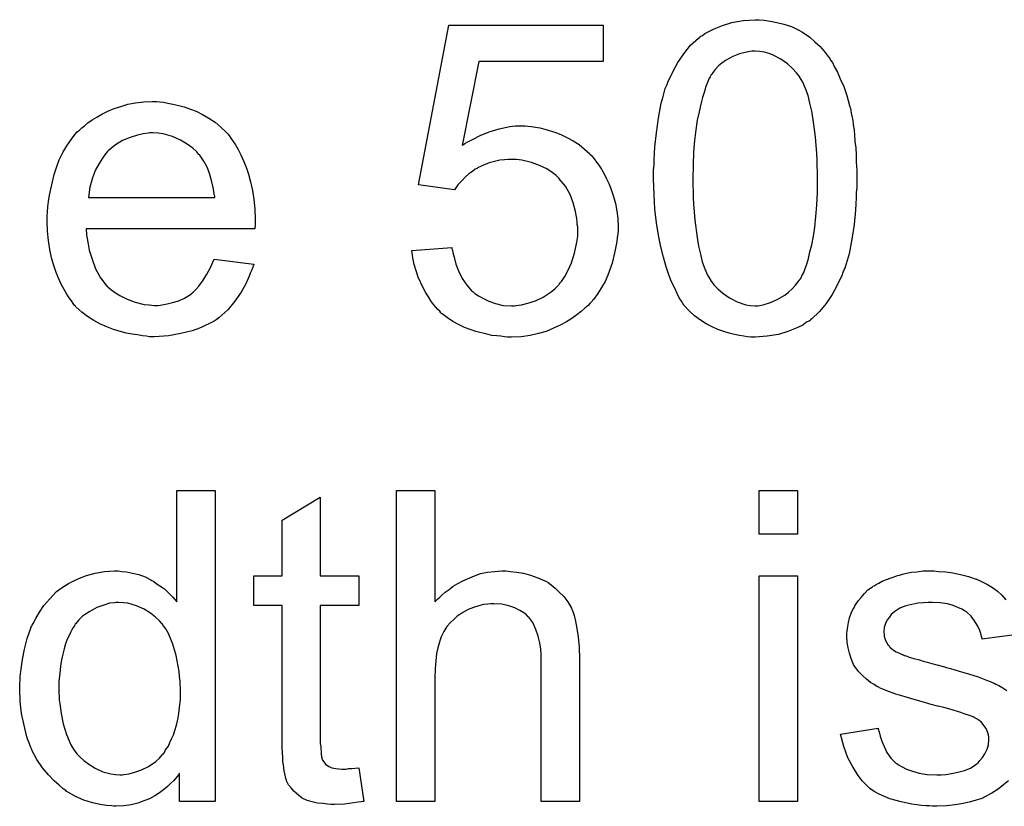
# Model space of a CAD drawing. Extents: x -2 to 8.5, y -2.9 to 5.2.
# Tile 98 of 207: x 4.72 to 4.974, y 0.412 to 0.615. Entities that reach past the tile are written whole.
import ezdxf

# ---------------------------------------------------------------- set-up
doc = ezdxf.new("R2010")
doc.units = 0
doc.layers.add('acc-ni-360-20-out-a_document', color=1, linetype='CONTINUOUS')

msp = doc.modelspace()

# ---------------------------------------------------------------- linework, layer by layer
at = {"layer": 'acc-ni-360-20-out-a_document', "color": 1}
for points in [[(4.912107, 0.614486), (4.913611, 0.614255), (4.915346, 0.613908), (4.917198, 0.613445), (4.919164, 0.612866), (4.921016, 0.611941), (4.921131, 0.611941), (4.921247, 0.611825), (4.921825, 0.611478), (4.922751, 0.610899), (4.923908, 0.610089), (4.925181, 0.608932), (4.926569, 0.60766), (4.927842, 0.606156), (4.929115, 0.60442), (4.92923, 0.604189), (4.929693, 0.60361), (4.930156, 0.602569), (4.930966, 0.601065), (4.93166, 0.599329), (4.932586, 0.597362), (4.933395, 0.595048), (4.93409, 0.592503), (4.93409, 0.592387), (4.934205, 0.592156), (4.934321, 0.591809), (4.934437, 0.59123), (4.934552, 0.590536), (4.934668, 0.589726), (4.9349, 0.588685), (4.935015, 0.587528), (4.935247, 0.586255), (4.935362, 0.584867), (4.935478, 0.583247), (4.935709, 0.581627), (4.935825, 0.579776), (4.935825, 0.577925), (4.935941, 0.575842), (4.935941, 0.573644), (4.935941, 0.573528), (4.935941, 0.573065), (4.935941, 0.572255), (4.935941, 0.57133), (4.935825, 0.570057), (4.935825, 0.568669), (4.935709, 0.567165), (4.935594, 0.565545), (4.935247, 0.561842), (4.934668, 0.558024), (4.933974, 0.554322), (4.933511, 0.552587), (4.932933, 0.550851), (4.932933, 0.550735), (4.932817, 0.550504), (4.932586, 0.550041), (4.932354, 0.549463), (4.932123, 0.548653), (4.93166, 0.547843), (4.930734, 0.545876), (4.929577, 0.543793), (4.928073, 0.541479), (4.926338, 0.539397), (4.924255, 0.53743), (4.92414, 0.53743), (4.924024, 0.537198), (4.923677, 0.536967), (4.923214, 0.536736), (4.922635, 0.536389), (4.922057, 0.535926), (4.920321, 0.535116), (4.918239, 0.534306), (4.915809, 0.533496), (4.912917, 0.533033), (4.909793, 0.532802), (4.908636, 0.532802), (4.907826, 0.532917), (4.9069, 0.533033), (4.905743, 0.533264), (4.904471, 0.533496), (4.903082, 0.533843), (4.901694, 0.534306), (4.90019, 0.534769), (4.898685, 0.535463), (4.897181, 0.536273), (4.895677, 0.537198), (4.894173, 0.538355), (4.892785, 0.539628), (4.891512, 0.541016), (4.891396, 0.541132), (4.891165, 0.541479), (4.890818, 0.542058), (4.890239, 0.542983), (4.889661, 0.544025), (4.889082, 0.545413), (4.888273, 0.547033), (4.887578, 0.548884), (4.886884, 0.550967), (4.88619, 0.553396), (4.885496, 0.556057), (4.884917, 0.559066), (4.884339, 0.562305), (4.883992, 0.565776), (4.88376, 0.569594), (4.883645, 0.573644), (4.883645, 0.57376), (4.883645, 0.574222), (4.883645, 0.575032), (4.883645, 0.575958), (4.88376, 0.577231), (4.88376, 0.578619), (4.883876, 0.580123), (4.883992, 0.581859), (4.884339, 0.585445), (4.884917, 0.589263), (4.885611, 0.593081), (4.886074, 0.594817), (4.886537, 0.596552), (4.886537, 0.596668), (4.886653, 0.596899), (4.886884, 0.597362), (4.887115, 0.597941), (4.887347, 0.598751), (4.88781, 0.599561), (4.888735, 0.601528), (4.889892, 0.60361), (4.891396, 0.605808), (4.893132, 0.608007), (4.895215, 0.609858), (4.89533, 0.609858), (4.895446, 0.610089), (4.895793, 0.610321), (4.896256, 0.610552), (4.896834, 0.611015), (4.897529, 0.611362), (4.899264, 0.612288), (4.901347, 0.613097), (4.903776, 0.613907), (4.906669, 0.61437), (4.909793, 0.614602), (4.910834, 0.614602), (4.912107, 0.614486)], [(4.870686, 0.603841), (4.838637, 0.603841), (4.834356, 0.582206), (4.834472, 0.582321), (4.834703, 0.582437), (4.835051, 0.582668), (4.835629, 0.583015), (4.836323, 0.583363), (4.837133, 0.583825), (4.838984, 0.584751), (4.841298, 0.585677), (4.843844, 0.586486), (4.84662, 0.587065), (4.848009, 0.587296), (4.850554, 0.587296), (4.851248, 0.587181), (4.852174, 0.587065), (4.853215, 0.586949), (4.854372, 0.586718), (4.855645, 0.586371), (4.858422, 0.585561), (4.859926, 0.584982), (4.86143, 0.584173), (4.862934, 0.583363), (4.864438, 0.582437), (4.865827, 0.58128), (4.867215, 0.580007), (4.867331, 0.579892), (4.867562, 0.57966), (4.867909, 0.579313), (4.868372, 0.578735), (4.868951, 0.577925), (4.869529, 0.577115), (4.870223, 0.576073), (4.870917, 0.574917), (4.871496, 0.573644), (4.87219, 0.572255), (4.872769, 0.570636), (4.873347, 0.569016), (4.87381, 0.56728), (4.874157, 0.565313), (4.874389, 0.563346), (4.874504, 0.561264), (4.874504, 0.561148), (4.874504, 0.560801), (4.874504, 0.560223), (4.874389, 0.559413), (4.874273, 0.558487), (4.874157, 0.557446), (4.873926, 0.556173), (4.873694, 0.5549), (4.873, 0.551892), (4.871843, 0.548768), (4.871149, 0.547149), (4.870223, 0.545644), (4.869298, 0.544025), (4.868141, 0.54252), (4.868025, 0.542405), (4.867794, 0.542058), (4.867331, 0.541595), (4.866752, 0.541016), (4.865942, 0.540322), (4.865017, 0.539397), (4.86386, 0.538587), (4.862587, 0.537661), (4.861199, 0.536736), (4.859579, 0.535926), (4.857843, 0.535116), (4.855992, 0.534306), (4.854025, 0.533727), (4.851827, 0.533264), (4.849513, 0.532917), (4.847083, 0.532802), (4.846042, 0.532802), (4.845232, 0.532917), (4.844306, 0.533033), (4.843265, 0.533149), (4.841993, 0.533264), (4.84072, 0.533612), (4.837827, 0.534306), (4.834935, 0.535347), (4.833431, 0.536041), (4.831927, 0.536851), (4.830538, 0.537777), (4.82915, 0.538818), (4.829034, 0.538934), (4.828803, 0.539049), (4.828571, 0.539512), (4.828109, 0.539975), (4.82753, 0.540554), (4.826952, 0.541248), (4.826257, 0.542173), (4.825679, 0.543215), (4.824985, 0.544256), (4.82429, 0.545529), (4.823018, 0.548306), (4.821976, 0.551545), (4.821629, 0.553281), (4.821398, 0.555132), (4.831695, 0.555942), (4.831695, 0.555826), (4.831695, 0.555595), (4.831811, 0.555247), (4.831927, 0.554669), (4.832274, 0.553396), (4.832736, 0.551661), (4.833431, 0.549925), (4.834356, 0.547958), (4.835513, 0.546223), (4.836902, 0.544603), (4.837133, 0.544487), (4.837596, 0.544025), (4.838521, 0.543446), (4.839794, 0.542752), (4.841183, 0.542058), (4.842918, 0.541479), (4.844885, 0.541016), (4.847083, 0.540901), (4.847778, 0.540901), (4.84824, 0.541016), (4.849629, 0.541132), (4.851248, 0.541595), (4.853215, 0.542173), (4.855182, 0.543099), (4.857265, 0.544487), (4.85819, 0.545297), (4.859116, 0.546223), (4.859232, 0.546339), (4.859347, 0.546454), (4.859579, 0.546801), (4.859926, 0.547149), (4.860736, 0.548421), (4.861662, 0.550041), (4.862471, 0.552008), (4.863281, 0.554438), (4.86386, 0.55733), (4.864091, 0.558834), (4.864091, 0.560454), (4.864091, 0.56057), (4.864091, 0.560801), (4.864091, 0.561264), (4.863975, 0.561842), (4.863975, 0.562537), (4.86386, 0.563346), (4.863513, 0.565198), (4.862934, 0.567396), (4.862124, 0.569594), (4.860967, 0.571677), (4.859347, 0.573644), (4.859347, 0.57376), (4.859116, 0.573875), (4.858538, 0.574454), (4.857496, 0.575264), (4.856108, 0.576189), (4.854257, 0.576999), (4.852174, 0.577809), (4.849744, 0.578388), (4.848356, 0.578619), (4.846158, 0.578619), (4.845232, 0.578503), (4.844075, 0.578388), (4.842687, 0.57804), (4.841298, 0.577693), (4.839794, 0.577115), (4.83829, 0.576421), (4.838174, 0.576305), (4.837712, 0.576073), (4.837017, 0.575495), (4.836092, 0.574917), (4.835166, 0.574107), (4.834241, 0.573065), (4.833199, 0.572024), (4.832389, 0.570751), (4.823133, 0.572024), (4.830885, 0.613213), (4.870686, 0.613213), (4.870686, 0.603841)], [(4.909677, 0.606503), (4.908983, 0.606503), (4.90852, 0.606387), (4.907247, 0.606155), (4.905743, 0.605808), (4.904008, 0.605114), (4.902157, 0.604073), (4.901231, 0.603379), (4.900305, 0.602684), (4.899495, 0.601759), (4.898685, 0.600718), (4.898685, 0.600602), (4.898454, 0.60037), (4.898223, 0.599908), (4.897876, 0.599329), (4.897529, 0.598404), (4.897066, 0.597362), (4.896719, 0.59609), (4.896256, 0.594586), (4.895793, 0.59285), (4.89533, 0.590883), (4.894867, 0.588685), (4.89452, 0.586255), (4.894173, 0.583478), (4.893942, 0.58047), (4.893826, 0.577231), (4.89371, 0.573644), (4.89371, 0.573412), (4.89371, 0.572834), (4.89371, 0.571793), (4.893826, 0.570404), (4.893826, 0.5689), (4.893942, 0.567049), (4.894057, 0.565082), (4.894289, 0.562999), (4.894867, 0.558487), (4.895215, 0.556289), (4.895677, 0.554206), (4.89614, 0.552239), (4.896834, 0.550388), (4.897529, 0.548768), (4.898338, 0.54738), (4.898338, 0.547264), (4.89857, 0.547149), (4.899148, 0.546339), (4.90019, 0.545297), (4.901462, 0.54414), (4.903198, 0.542983), (4.905165, 0.541942), (4.907363, 0.541132), (4.90852, 0.541016), (4.909793, 0.540901), (4.910487, 0.540901), (4.91095, 0.541016), (4.912107, 0.541248), (4.913726, 0.541711), (4.915462, 0.542521), (4.917429, 0.543678), (4.918355, 0.544372), (4.91928, 0.545297), (4.920206, 0.546223), (4.921131, 0.54738), (4.921131, 0.547496), (4.921363, 0.547727), (4.921594, 0.548074), (4.921825, 0.548653), (4.922288, 0.549463), (4.922635, 0.550504), (4.923098, 0.551661), (4.923561, 0.553049), (4.923908, 0.554785), (4.924371, 0.556636), (4.924834, 0.558834), (4.925181, 0.561148), (4.925412, 0.563925), (4.925644, 0.566818), (4.925875, 0.570057), (4.925875, 0.573644), (4.925875, 0.57376), (4.925875, 0.573875), (4.925875, 0.574454), (4.925875, 0.575495), (4.925759, 0.576884), (4.925759, 0.578388), (4.925644, 0.580239), (4.925528, 0.582206), (4.925297, 0.584404), (4.924718, 0.588801), (4.924371, 0.590999), (4.923908, 0.593082), (4.923445, 0.595048), (4.922751, 0.5969), (4.922057, 0.598519), (4.921247, 0.599908), (4.921247, 0.600024), (4.921016, 0.600139), (4.920784, 0.600486), (4.920437, 0.600949), (4.919396, 0.60199), (4.918123, 0.603263), (4.916388, 0.60442), (4.914421, 0.605461), (4.913379, 0.605924), (4.912222, 0.606271), (4.91095, 0.606387), (4.909677, 0.606503)], [(4.75649, 0.593428), (4.757416, 0.593313), (4.758573, 0.593081), (4.759846, 0.59285), (4.76135, 0.592503), (4.762738, 0.592156), (4.764358, 0.591577), (4.765862, 0.590999), (4.767482, 0.590189), (4.769101, 0.589263), (4.770721, 0.588222), (4.772225, 0.586949), (4.773614, 0.585561), (4.77373, 0.585445), (4.773961, 0.585214), (4.774308, 0.584751), (4.774771, 0.584057), (4.775349, 0.583247), (4.775928, 0.582321), (4.776622, 0.581164), (4.777316, 0.579776), (4.77801, 0.578272), (4.778705, 0.576652), (4.779283, 0.574801), (4.779862, 0.572834), (4.780324, 0.570636), (4.780672, 0.568322), (4.780903, 0.565892), (4.781019, 0.563231), (4.781019, 0.563115), (4.781019, 0.562652), (4.781019, 0.561842), (4.780903, 0.560685), (4.737515, 0.560685), (4.737515, 0.56057), (4.737515, 0.560223), (4.737631, 0.55976), (4.737631, 0.559066), (4.737747, 0.558256), (4.737978, 0.55733), (4.738325, 0.555247), (4.73902, 0.552933), (4.739945, 0.550388), (4.741218, 0.548074), (4.742838, 0.545991), (4.742953, 0.545991), (4.743069, 0.54576), (4.743763, 0.545182), (4.744805, 0.544372), (4.746193, 0.543562), (4.748044, 0.542636), (4.750127, 0.541826), (4.752441, 0.541248), (4.753713, 0.541132), (4.755102, 0.541016), (4.756027, 0.541016), (4.757069, 0.541132), (4.758341, 0.541364), (4.75973, 0.541711), (4.76135, 0.542173), (4.762854, 0.542868), (4.764358, 0.543793), (4.764474, 0.543909), (4.765052, 0.544372), (4.765746, 0.545066), (4.766556, 0.545991), (4.767482, 0.547264), (4.768523, 0.548884), (4.769564, 0.550735), (4.77049, 0.552933), (4.780672, 0.551661), (4.780672, 0.551545), (4.780556, 0.551314), (4.78044, 0.550851), (4.780209, 0.550157), (4.779862, 0.549462), (4.779515, 0.548537), (4.778589, 0.54657), (4.777432, 0.544372), (4.775812, 0.542058), (4.773961, 0.539859), (4.771647, 0.537777), (4.771531, 0.537777), (4.7713, 0.537545), (4.770953, 0.537314), (4.77049, 0.536967), (4.769796, 0.53662), (4.769101, 0.536273), (4.768176, 0.53581), (4.767135, 0.535347), (4.765978, 0.534884), (4.764821, 0.534422), (4.761928, 0.533727), (4.758689, 0.533149), (4.755102, 0.532917), (4.753829, 0.532917), (4.753019, 0.533033), (4.751978, 0.533149), (4.750705, 0.53338), (4.749317, 0.533612), (4.747813, 0.533843), (4.744573, 0.534769), (4.742838, 0.535463), (4.741218, 0.536157), (4.739482, 0.537083), (4.737863, 0.538124), (4.736358, 0.539281), (4.734854, 0.540669), (4.734739, 0.540785), (4.734507, 0.541016), (4.73416, 0.541479), (4.733697, 0.542173), (4.733119, 0.542983), (4.73254, 0.543909), (4.731846, 0.545066), (4.731152, 0.546339), (4.730458, 0.547843), (4.729764, 0.549462), (4.729185, 0.551314), (4.728606, 0.553281), (4.728144, 0.555363), (4.727797, 0.557677), (4.727565, 0.560107), (4.727449, 0.562652), (4.727449, 0.562768), (4.727449, 0.563346), (4.727449, 0.564041), (4.727565, 0.565082), (4.727681, 0.566355), (4.727797, 0.567743), (4.728028, 0.569363), (4.728375, 0.570983), (4.729301, 0.574685), (4.729879, 0.576536), (4.730573, 0.578503), (4.731499, 0.580354), (4.73254, 0.58209), (4.733697, 0.583825), (4.73497, 0.585445), (4.735086, 0.585561), (4.735317, 0.585792), (4.73578, 0.586139), (4.736358, 0.586718), (4.737053, 0.587296), (4.737978, 0.587991), (4.73902, 0.588801), (4.740292, 0.589495), (4.741565, 0.590305), (4.743069, 0.590999), (4.744689, 0.591693), (4.746424, 0.592271), (4.748275, 0.59285), (4.750242, 0.593197), (4.752325, 0.593428), (4.754523, 0.593544), (4.75568, 0.593544), (4.75649, 0.593428)], [(4.754639, 0.585445), (4.753945, 0.585445), (4.753482, 0.58533), (4.752209, 0.585214), (4.750705, 0.584867), (4.748854, 0.584288), (4.746887, 0.583478), (4.745036, 0.582321), (4.743185, 0.580817), (4.742953, 0.580586), (4.74249, 0.580007), (4.741681, 0.578966), (4.740871, 0.577578), (4.739945, 0.575958), (4.739135, 0.573875), (4.738441, 0.571446), (4.738094, 0.568784), (4.770606, 0.568784), (4.770606, 0.5689), (4.770606, 0.569131), (4.77049, 0.569479), (4.77049, 0.569941), (4.770258, 0.57133), (4.769911, 0.572834), (4.769333, 0.574685), (4.768754, 0.576421), (4.767829, 0.578156), (4.766788, 0.57966), (4.766788, 0.579776), (4.766556, 0.579892), (4.765978, 0.580586), (4.764936, 0.581511), (4.763548, 0.582553), (4.761812, 0.583594), (4.75973, 0.58452), (4.7573, 0.585214), (4.756027, 0.58533), (4.754639, 0.585445)], [(4.770721, 0.413237), (4.761581, 0.413237), (4.761581, 0.420526), (4.761465, 0.420411), (4.76135, 0.420179), (4.761002, 0.419716), (4.76054, 0.419138), (4.759961, 0.41856), (4.759267, 0.417865), (4.758457, 0.417055), (4.757416, 0.416245), (4.756374, 0.415436), (4.755217, 0.414626), (4.753829, 0.413932), (4.752325, 0.413353), (4.750821, 0.412774), (4.749085, 0.412312), (4.747234, 0.41208), (4.745267, 0.411965), (4.744573, 0.411965), (4.74411, 0.41208), (4.742722, 0.412196), (4.741102, 0.412427), (4.739135, 0.41289), (4.736937, 0.413584), (4.734739, 0.41451), (4.73254, 0.415783), (4.732425, 0.415783), (4.732309, 0.416014), (4.731615, 0.416477), (4.730573, 0.417402), (4.729301, 0.41856), (4.727797, 0.420064), (4.726292, 0.421915), (4.724788, 0.423997), (4.723516, 0.426427), (4.723516, 0.426543), (4.7234, 0.426774), (4.723284, 0.427121), (4.723053, 0.427584), (4.722822, 0.428278), (4.722474, 0.429088), (4.722243, 0.429898), (4.722012, 0.430939), (4.721433, 0.433253), (4.720855, 0.435914), (4.720507, 0.438923), (4.720392, 0.442162), (4.720392, 0.442278), (4.720392, 0.442509), (4.720392, 0.442972), (4.720392, 0.443666), (4.720507, 0.444361), (4.720507, 0.445286), (4.720739, 0.447369), (4.721086, 0.449798), (4.721664, 0.45246), (4.722359, 0.455236), (4.723284, 0.457897), (4.723284, 0.458013), (4.7234, 0.458245), (4.723631, 0.458592), (4.723863, 0.459055), (4.724557, 0.460327), (4.725483, 0.461947), (4.72664, 0.463683), (4.728144, 0.465418), (4.729879, 0.467269), (4.731962, 0.468773), (4.732078, 0.468773), (4.732193, 0.468889), (4.73254, 0.46912), (4.733003, 0.469352), (4.73416, 0.46993), (4.73578, 0.47074), (4.737631, 0.471434), (4.739829, 0.472013), (4.742259, 0.472476), (4.744805, 0.472591), (4.74573, 0.472591), (4.746656, 0.472476), (4.747928, 0.47236), (4.749432, 0.472013), (4.751052, 0.471666), (4.752672, 0.471087), (4.754176, 0.470277), (4.754408, 0.470162), (4.75487, 0.46993), (4.755565, 0.469352), (4.75649, 0.468773), (4.757647, 0.467963), (4.758689, 0.466922), (4.759846, 0.465881), (4.760887, 0.464608), (4.760887, 0.493302), (4.770721, 0.493302), (4.770721, 0.413237)], [(4.827299, 0.464608), (4.827414, 0.464724), (4.827646, 0.464955), (4.827993, 0.465302), (4.828571, 0.465881), (4.82915, 0.466459), (4.82996, 0.467154), (4.831001, 0.467848), (4.832042, 0.468658), (4.833199, 0.469352), (4.834472, 0.470046), (4.83748, 0.471319), (4.8391, 0.471897), (4.840836, 0.472244), (4.842687, 0.472476), (4.844538, 0.472591), (4.845579, 0.472591), (4.846852, 0.472476), (4.848356, 0.472244), (4.850092, 0.472013), (4.851943, 0.47155), (4.853794, 0.470856), (4.855645, 0.470046), (4.855877, 0.46993), (4.856455, 0.469583), (4.857265, 0.469005), (4.858306, 0.468195), (4.859347, 0.467154), (4.860505, 0.465997), (4.861546, 0.464608), (4.862471, 0.462988), (4.862587, 0.462757), (4.862819, 0.462178), (4.863166, 0.461137), (4.863513, 0.459633), (4.86386, 0.457782), (4.864207, 0.455584), (4.864438, 0.452922), (4.864554, 0.449914), (4.864554, 0.413237), (4.85472, 0.413237), (4.85472, 0.45003), (4.85472, 0.450146), (4.85472, 0.450377), (4.85472, 0.450724), (4.85472, 0.451187), (4.854604, 0.45246), (4.854372, 0.454079), (4.85391, 0.455815), (4.853331, 0.45755), (4.852521, 0.459286), (4.85148, 0.460674), (4.851364, 0.46079), (4.850901, 0.461253), (4.850207, 0.461831), (4.849166, 0.46241), (4.847893, 0.463104), (4.846389, 0.463567), (4.844538, 0.46403), (4.842455, 0.464145), (4.841761, 0.464145), (4.840951, 0.46403), (4.839794, 0.463914), (4.838637, 0.463567), (4.837249, 0.46322), (4.83586, 0.462641), (4.834356, 0.461831), (4.834241, 0.461716), (4.833778, 0.461368), (4.833084, 0.460906), (4.832274, 0.460212), (4.831348, 0.459286), (4.830422, 0.458245), (4.829613, 0.456972), (4.828918, 0.455584), (4.828803, 0.455352), (4.828687, 0.454889), (4.828456, 0.453964), (4.828109, 0.452807), (4.827761, 0.451303), (4.82753, 0.449451), (4.827414, 0.447369), (4.827299, 0.444939), (4.827299, 0.413237), (4.817464, 0.413237), (4.817464, 0.493302), (4.827299, 0.493302), (4.827299, 0.464608)], [(4.920668, 0.482079), (4.910834, 0.482079), (4.910834, 0.493302), (4.920668, 0.493302), (4.920668, 0.482079)], [(4.797795, 0.471319), (4.807745, 0.471319), (4.807745, 0.463683), (4.797795, 0.463683), (4.797795, 0.429551), (4.797795, 0.42932), (4.797795, 0.428857), (4.797795, 0.428163), (4.797911, 0.427353), (4.798026, 0.425502), (4.798142, 0.424692), (4.798258, 0.424113), (4.798374, 0.423882), (4.798721, 0.423419), (4.799184, 0.42284), (4.799993, 0.422262), (4.800225, 0.422146), (4.800803, 0.421915), (4.801845, 0.421683), (4.803349, 0.421568), (4.804506, 0.421568), (4.805084, 0.421683), (4.805894, 0.421683), (4.80682, 0.421799), (4.807745, 0.421915), (4.809018, 0.413237), (4.808787, 0.413237), (4.808324, 0.413122), (4.807514, 0.413006), (4.806473, 0.41289), (4.805316, 0.412659), (4.804043, 0.412543), (4.801498, 0.412427), (4.800572, 0.412427), (4.799646, 0.412543), (4.798489, 0.412659), (4.797101, 0.412774), (4.795712, 0.413122), (4.79444, 0.413469), (4.793167, 0.414047), (4.793051, 0.414163), (4.792704, 0.414394), (4.792242, 0.414741), (4.791547, 0.41532), (4.790969, 0.415898), (4.790275, 0.416708), (4.78958, 0.417518), (4.789118, 0.41856), (4.789118, 0.418675), (4.788886, 0.419138), (4.78877, 0.419948), (4.788539, 0.421105), (4.788308, 0.422609), (4.788192, 0.423535), (4.788192, 0.424576), (4.788076, 0.425849), (4.787961, 0.427121), (4.787961, 0.42851), (4.787961, 0.43013), (4.787961, 0.463683), (4.780672, 0.463683), (4.780672, 0.471319), (4.787961, 0.471319), (4.787961, 0.485666), (4.797795, 0.491566), (4.797795, 0.471319)], [(4.975047, 0.41856), (4.973775, 0.417518), (4.972386, 0.416361), (4.970767, 0.41532), (4.9688, 0.414279), (4.968684, 0.414279), (4.968568, 0.414163), (4.967874, 0.413932), (4.966717, 0.413584), (4.965213, 0.413122), (4.963362, 0.412659), (4.961279, 0.412312), (4.959081, 0.41208), (4.956535, 0.411965), (4.955494, 0.411965), (4.954684, 0.41208), (4.953759, 0.41208), (4.952602, 0.412196), (4.951445, 0.412312), (4.950172, 0.412543), (4.947395, 0.413122), (4.944503, 0.413932), (4.941726, 0.415089), (4.940453, 0.415783), (4.939296, 0.416593), (4.939181, 0.416708), (4.939065, 0.416824), (4.938371, 0.417518), (4.937329, 0.41856), (4.936172, 0.420179), (4.9349, 0.422146), (4.933627, 0.42446), (4.932586, 0.427353), (4.931776, 0.430592), (4.941494, 0.432096), (4.941494, 0.431981), (4.941494, 0.431865), (4.941726, 0.431171), (4.941957, 0.430014), (4.94242, 0.428741), (4.942999, 0.427353), (4.943693, 0.425849), (4.944734, 0.424345), (4.946007, 0.423072), (4.946238, 0.422956), (4.946701, 0.422609), (4.947627, 0.422146), (4.948784, 0.421568), (4.950288, 0.420989), (4.952023, 0.420526), (4.954106, 0.420179), (4.956535, 0.420064), (4.957693, 0.420064), (4.95885, 0.420179), (4.960354, 0.420411), (4.961973, 0.420758), (4.963709, 0.421221), (4.965213, 0.421799), (4.966601, 0.422725), (4.966717, 0.422841), (4.96718, 0.423188), (4.967643, 0.423766), (4.968337, 0.424576), (4.968915, 0.425502), (4.969494, 0.426659), (4.969841, 0.427816), (4.969957, 0.429204), (4.969957, 0.42932), (4.969957, 0.429783), (4.969841, 0.430361), (4.96961, 0.431171), (4.969262, 0.431981), (4.968684, 0.432791), (4.96799, 0.433716), (4.966949, 0.434411), (4.966833, 0.434526), (4.966486, 0.434642), (4.965907, 0.434989), (4.964982, 0.435336), (4.963593, 0.435799), (4.962783, 0.436146), (4.961858, 0.436377), (4.960816, 0.436724), (4.959659, 0.437072), (4.958387, 0.437419), (4.956883, 0.437766), (4.956767, 0.437766), (4.95642, 0.437882), (4.955841, 0.437997), (4.955147, 0.438229), (4.954221, 0.43846), (4.95318, 0.438807), (4.950982, 0.439386), (4.948436, 0.440195), (4.946007, 0.44089), (4.943693, 0.4417), (4.942651, 0.442162), (4.941842, 0.44251), (4.94161, 0.442625), (4.941147, 0.442857), (4.940453, 0.443319), (4.939528, 0.443898), (4.938486, 0.444708), (4.937445, 0.445633), (4.936404, 0.446675), (4.935478, 0.447947), (4.935362, 0.448063), (4.935131, 0.448526), (4.934784, 0.449336), (4.934437, 0.450261), (4.93409, 0.451418), (4.933743, 0.452807), (4.933511, 0.454195), (4.933395, 0.455815), (4.933395, 0.456046), (4.933395, 0.456509), (4.933511, 0.457203), (4.933627, 0.458245), (4.933858, 0.459286), (4.93409, 0.460559), (4.934552, 0.461716), (4.935131, 0.462988), (4.935247, 0.463104), (4.935478, 0.463567), (4.935825, 0.464145), (4.936404, 0.464955), (4.937098, 0.465765), (4.937908, 0.466807), (4.938833, 0.467732), (4.93999, 0.468542), (4.940106, 0.468658), (4.940453, 0.468773), (4.940916, 0.46912), (4.94161, 0.469468), (4.942536, 0.46993), (4.943577, 0.470393), (4.94485, 0.470856), (4.946238, 0.471319), (4.94647, 0.471435), (4.946932, 0.47155), (4.947742, 0.471782), (4.948784, 0.472013), (4.950056, 0.472244), (4.951445, 0.47236), (4.953065, 0.472591), (4.955841, 0.472591), (4.957114, 0.472476)], [(4.957114, 0.472476), (4.95885, 0.47236), (4.960701, 0.472129), (4.962668, 0.471666), (4.96475, 0.471203), (4.966717, 0.470509), (4.966833, 0.470509), (4.966949, 0.470393), (4.967527, 0.470162), (4.968453, 0.469699), (4.96961, 0.46912), (4.970882, 0.468311), (4.972155, 0.467385), (4.973312, 0.466344), (4.974353, 0.465187)], [(4.920668, 0.413237), (4.910834, 0.413237), (4.910834, 0.471319), (4.920668, 0.471319), (4.920668, 0.413237)], [(4.745846, 0.464492), (4.745267, 0.464492), (4.744805, 0.464377), (4.743532, 0.464261), (4.742028, 0.463798), (4.740292, 0.46322), (4.738441, 0.462178), (4.73659, 0.460906), (4.735664, 0.45998), (4.734854, 0.459055), (4.734854, 0.458939), (4.734623, 0.458823), (4.734507, 0.458476), (4.73416, 0.458013), (4.733813, 0.457435), (4.733466, 0.45674), (4.733119, 0.455931), (4.732656, 0.455005), (4.732193, 0.453848), (4.731846, 0.452575), (4.731499, 0.451187), (4.731152, 0.449683), (4.730921, 0.448063), (4.730689, 0.446212), (4.730458, 0.444245), (4.730458, 0.442162), (4.730458, 0.442047), (4.730458, 0.4417), (4.730458, 0.441121), (4.730573, 0.440311), (4.730573, 0.439385), (4.730689, 0.438344), (4.731036, 0.435914), (4.731615, 0.433253), (4.732425, 0.430477), (4.733582, 0.427815), (4.734276, 0.426659), (4.735086, 0.425502), (4.735201, 0.425502), (4.735317, 0.42527), (4.735896, 0.424692), (4.736937, 0.423766), (4.73821, 0.42284), (4.739829, 0.421799), (4.741796, 0.420873), (4.743879, 0.420295), (4.745036, 0.420179), (4.746193, 0.420064), (4.746771, 0.420064), (4.747234, 0.420179), (4.748507, 0.420295), (4.750011, 0.420758), (4.751747, 0.421336), (4.753598, 0.422262), (4.755449, 0.423535), (4.756374, 0.424344), (4.757184, 0.42527), (4.757184, 0.425386), (4.757416, 0.425502), (4.757647, 0.425849), (4.757879, 0.426311), (4.758226, 0.42689), (4.758689, 0.427468), (4.759036, 0.428394), (4.759498, 0.42932), (4.759961, 0.430361), (4.760308, 0.431518), (4.760771, 0.432906), (4.761118, 0.434295), (4.76135, 0.435914), (4.761581, 0.437534), (4.761812, 0.439385), (4.761812, 0.441352), (4.761812, 0.441468), (4.761812, 0.441931), (4.761812, 0.442509), (4.761697, 0.443319), (4.761697, 0.444245), (4.761581, 0.445402), (4.761465, 0.446675), (4.761234, 0.448063), (4.760655, 0.45084), (4.759846, 0.453732), (4.758689, 0.456509), (4.757994, 0.457666), (4.757184, 0.458823), (4.757184, 0.458939), (4.756953, 0.459055), (4.756374, 0.459749), (4.755333, 0.460674), (4.75406, 0.461716), (4.752441, 0.462757), (4.750474, 0.463567), (4.748275, 0.464261), (4.747118, 0.464377), (4.745846, 0.464492)], [(4.977824, 0.456278), (4.968221, 0.455005), (4.968221, 0.455236), (4.968105, 0.455699), (4.967874, 0.456509), (4.967527, 0.45755), (4.966949, 0.458592), (4.966254, 0.459749), (4.965444, 0.460906), (4.964287, 0.461947), (4.964172, 0.462063), (4.963709, 0.462294), (4.963015, 0.462757), (4.961973, 0.46322), (4.960816, 0.463683), (4.959312, 0.464145), (4.957461, 0.464377), (4.955494, 0.464493), (4.954337, 0.464493), (4.95318, 0.464377), (4.951676, 0.464261), (4.950172, 0.463914), (4.948552, 0.463567), (4.947048, 0.462988), (4.945775, 0.462178), (4.94566, 0.462063), (4.945313, 0.461831), (4.94485, 0.461369), (4.944387, 0.460674), (4.943809, 0.45998), (4.943346, 0.459055), (4.942999, 0.458013), (4.942883, 0.456972), (4.942883, 0.456856), (4.942883, 0.456625), (4.942999, 0.456278), (4.942999, 0.455815), (4.943346, 0.454658), (4.94404, 0.453501), (4.944156, 0.453385), (4.944271, 0.45327), (4.944503, 0.452923), (4.944966, 0.452575), (4.945428, 0.452228), (4.946123, 0.451765), (4.946932, 0.451418), (4.947858, 0.450956), (4.947974, 0.450956), (4.948205, 0.45084), (4.948668, 0.450724), (4.949478, 0.450377), (4.950635, 0.45003), (4.952139, 0.449683), (4.953065, 0.449336), (4.954106, 0.449104), (4.955263, 0.448757), (4.956535, 0.44841), (4.956651, 0.44841), (4.956998, 0.448295), (4.957577, 0.448179), (4.958271, 0.447947), (4.959081, 0.447716), (4.960122, 0.447485), (4.96232, 0.44679), (4.96475, 0.446096), (4.96718, 0.445286), (4.969378, 0.444476), (4.970304, 0.444129), (4.971114, 0.443782), (4.971345, 0.443666), (4.971808, 0.443435), (4.972502, 0.443088), (4.973543, 0.44251), (4.974585, 0.441815)]]:
    msp.add_lwpolyline(points, dxfattribs=at)

doc.saveas('drawing.dxf')
